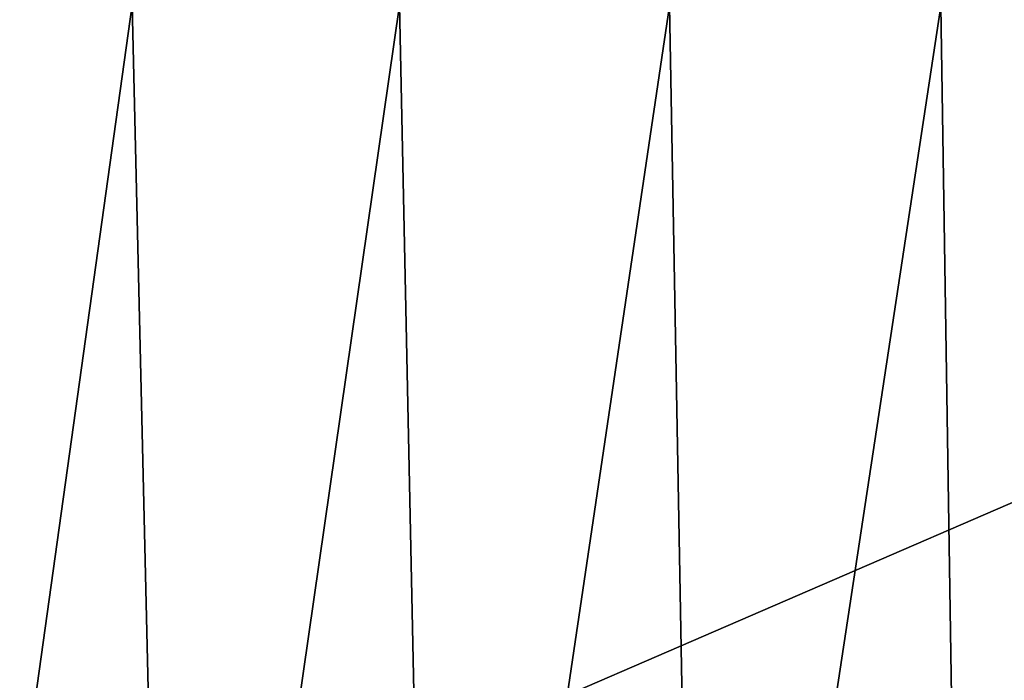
# Model space of a CAD drawing. Header units: metres. Extents: x -26 to 26, y -167 to 32.
# Tile 18 of 237: x -12.17 to -6.95, y -118.42 to -114.92. Entities that reach past the tile are written whole.
import ezdxf

# ---------------------------------------------------------------- set-up
doc = ezdxf.new("R2010")
doc.units = ezdxf.units.M
doc.layers.add('solid_12_411_043_XXX', color=7, linetype='CONTINUOUS')

msp = doc.modelspace()

# ---------------------------------------------------------------- linework, layer by layer
at = {"layer": 'solid_12_411_043_XXX'}
for points in [[(-18.842392, -106.336342, 137.548279), (-18.376762, -122.436806, 137.548279), (18.842426, -106.339973, 137.548279)], [(-18.376762, -122.436806, 137.548279), (18.375397, -122.436768, 137.548279), (18.842426, -106.339973, 137.548279)], [(-12.979949, -114.832237, 119.240067), (-11.57498, -114.835548, 118.83654), (-12.757207, -123.29866, 119.394218)], [(-11.57498, -114.835548, 118.83654), (-11.37592, -123.302635, 119.005348), (-12.757207, -123.29866, 119.394218)], [(-11.57498, -114.835548, 118.83654), (-10.155615, -114.838409, 118.487946), (-11.37592, -123.302635, 119.005348)], [(-10.155615, -114.838409, 118.487946), (-9.979224, -123.306076, 118.676422), (-11.37592, -123.302635, 119.005348)], [(-10.155615, -114.838409, 118.487946), (-8.722627, -114.84095, 118.189262), (-9.979224, -123.306076, 118.676422)], [(-8.722627, -114.84095, 118.189262), (-8.569003, -123.309135, 118.396935), (-9.979224, -123.306076, 118.676422)], [(-8.722627, -114.84095, 118.189262), (-7.282525, -114.843163, 117.933167), (-8.569003, -123.309135, 118.396935)], [(-7.282525, -114.843163, 117.933167), (-7.153048, -123.311813, 118.156746), (-8.569003, -123.309135, 118.396935)], [(-7.282525, -114.843163, 117.933167), (-5.835014, -114.845024, 117.720337), (-7.153048, -123.311813, 118.156746)], [(-5.835014, -114.845024, 117.720337), (-5.730521, -123.314056, 117.956688), (-7.153048, -123.311813, 118.156746)]]:
    msp.add_3dface(points, dxfattribs=at)

doc.saveas('drawing.dxf')
